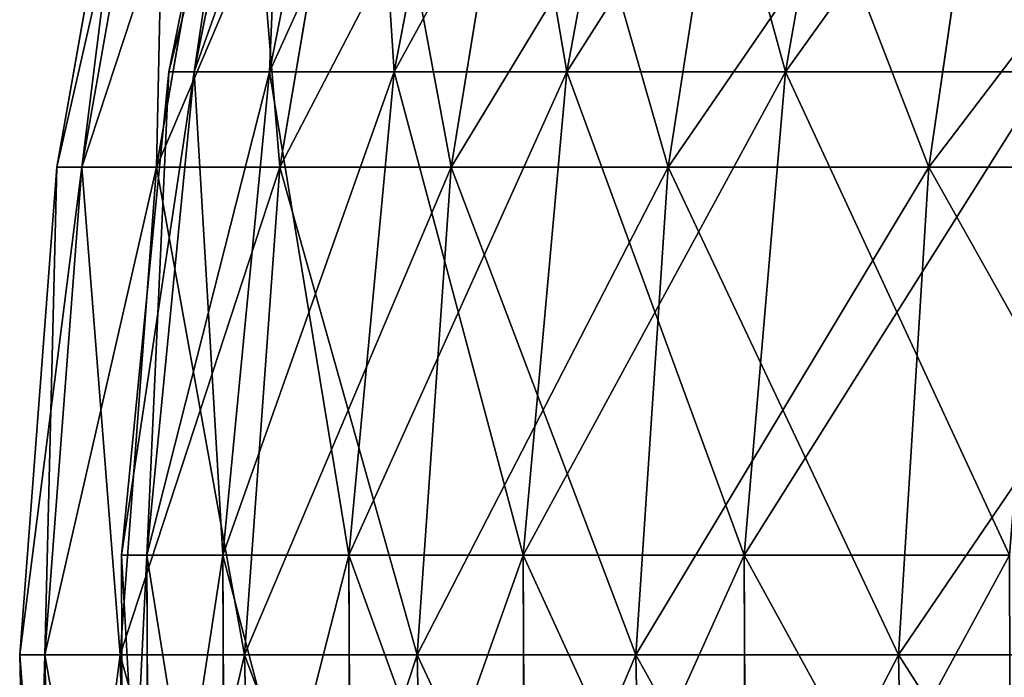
# Model space of a CAD drawing. Extents: x 0.03 to 6.33, y -5.07 to 0.
# Tile 18 of 256: x 1.21 to 1.61, y -3.06 to -2.8. Entities that reach past the tile are written whole.
import ezdxf

# ---------------------------------------------------------------- set-up
doc = ezdxf.new("R2010")
doc.units = 0
doc.header["$MEASUREMENT"] = 0
doc.layers.get('0').update_dxf_attribs({"linetype": 'CONTINUOUS'})

# ---------------------------------------------------------------- blocks, each defined once
blk = doc.blocks.new('KINKIET_CERAMICZNY_222_STL')
at = {"color": 0}
for p, q in [((1.31168, -2.62832), (1.27315, -2.81948)), ((1.31168, -2.62832), (1.27315, -2.81948)), ((1.28326, -2.81948, 0.19618), (1.32159, -2.62832, 0.19222)), ((1.32159, -2.62832, -0.19222), (1.28326, -2.81948, -0.19618)), ((1.32159, -2.62832, -0.19222), (1.28326, -2.81948, -0.19618)), ((1.28326, -2.81948, 0.19618), (1.32159, -2.62832, 0.19222)), ((1.35121, -2.62832, 0.38239), (1.31349, -2.81948, 0.39028)), ((1.35121, -2.62832, 0.38239), (1.31349, -2.81948, 0.39028)), ((1.35121, -2.62832, -0.38239), (1.31349, -2.81948, -0.39028)), ((1.35121, -2.62832, -0.38239), (1.31349, -2.81948, -0.39028)), ((1.40022, -2.62832, 0.56852), (1.36352, -2.81948, 0.58024)), ((1.40022, -2.62832, 0.56852), (1.36352, -2.81948, 0.58024)), ((1.40022, -2.62832, -0.56852), (1.36352, -2.81948, -0.58024)), ((1.40022, -2.62832, -0.56852), (1.36352, -2.81948, -0.58024)), ((1.46812, -2.62832, 0.74862), (1.43281, -2.81948, 0.76405)), ((1.46812, -2.62832, 0.74862), (1.43281, -2.81948, 0.76405)), ((1.46812, -2.62832, -0.74862), (1.43281, -2.81948, -0.76405)), ((1.46812, -2.62832, -0.74862), (1.43281, -2.81948, -0.76405)), ((1.55417, -2.62832, 0.92078), (1.52064, -2.81948, 0.93976)), ((1.55417, -2.62832, 0.92078), (1.52064, -2.81948, 0.93976)), ((1.55417, -2.62832, -0.92078), (1.52064, -2.81948, -0.93976)), ((1.55417, -2.62832, -0.92078), (1.52064, -2.81948, -0.93976)), ((1.22815, -2.85766), (1.26246, -2.66431)), ((1.22815, -2.85766), (1.26246, -2.66431)), ((1.23817, -2.85766, 0.19758), (1.27231, -2.66431, 0.19411)), ((1.23817, -2.85766, 0.19758), (1.27231, -2.66431, 0.19411)), ((1.23817, -2.85766, -0.19758), (1.27231, -2.66431, -0.19411)), ((1.23817, -2.85766, -0.19758), (1.27231, -2.66431, -0.19411)), ((1.26812, -2.85766, 0.39313), (1.30174, -2.66431, 0.38622)), ((1.26812, -2.85766, 0.39313), (1.30174, -2.66431, 0.38622)), ((1.26812, -2.85766, -0.39313), (1.30174, -2.66431, -0.38622)), ((1.26812, -2.85766, -0.39313), (1.30174, -2.66431, -0.38622)), ((1.31771, -2.85766, 0.58464), (1.35045, -2.66431, 0.57437)), ((1.31771, -2.85766, 0.58464), (1.35045, -2.66431, 0.57437)), ((1.31771, -2.85766, -0.58464), (1.35045, -2.66431, -0.57437)), ((1.31771, -2.85766, -0.58464), (1.35045, -2.66431, -0.57437)), ((1.38642, -2.85766, 0.77016), (1.41795, -2.66431, 0.75663)), ((1.38642, -2.85766, 0.77016), (1.41795, -2.66431, 0.75663)), ((1.38642, -2.85766, -0.77016), (1.41795, -2.66431, -0.75663)), ((1.38642, -2.85766, -0.77016), (1.41795, -2.66431, -0.75663)), ((1.47354, -2.85766, 0.94777), (1.50355, -2.66431, 0.93112)), ((1.47354, -2.85766, 0.94777), (1.50355, -2.66431, 0.93112)), ((1.47354, -2.85766, -0.94777), (1.50355, -2.66431, -0.93112)), ((1.47354, -2.85766, -0.94777), (1.50355, -2.66431, -0.93112)), ((1.57819, -2.85766, 1.11566), (1.60635, -2.66431, 1.09606)), ((1.57819, -2.85766, 1.11566), (1.60635, -2.66431, 1.09606)), ((1.57819, -2.85766, -1.11566), (1.60635, -2.66431, -1.09606)), ((1.57819, -2.85766, -1.11566), (1.60635, -2.66431, -1.09606)), ((1.27315, -2.81948), (1.25412, -3.01355)), ((1.27315, -2.81948), (1.25412, -3.01355)), ((1.26433, -3.01355, 0.19813), (1.28326, -2.81948, 0.19618)), ((1.28326, -2.81948, -0.19618), (1.26433, -3.01355, -0.19813)), ((1.28326, -2.81948, -0.19618), (1.26433, -3.01355, -0.19813)), ((1.26433, -3.01355, 0.19813), (1.28326, -2.81948, 0.19618)), ((1.28326, -2.81948, -0.19618), (1.27315, -2.81948)), ((1.27315, -2.81948), (1.28326, -2.81948, 0.19618)), ((1.28326, -2.81948, -0.19618), (1.27315, -2.81948)), ((1.27315, -2.81948), (1.28326, -2.81948, 0.19618)), ((1.28326, -2.81948, 0.19618), (1.31349, -2.81948, 0.39028)), ((1.31349, -2.81948, -0.39028), (1.28326, -2.81948, -0.19618)), ((1.28326, -2.81948, 0.19618), (1.31349, -2.81948, 0.39028)), ((1.31349, -2.81948, -0.39028), (1.28326, -2.81948, -0.19618)), ((1.31349, -2.81948, 0.39028), (1.29486, -3.01355, 0.39417)), ((1.31349, -2.81948, 0.39028), (1.29486, -3.01355, 0.39417)), ((1.31349, -2.81948, -0.39028), (1.29486, -3.01355, -0.39417)), ((1.31349, -2.81948, -0.39028), (1.29486, -3.01355, -0.39417)), ((1.31349, -2.81948, 0.39028), (1.36352, -2.81948, 0.58024)), ((1.36352, -2.81948, -0.58024), (1.31349, -2.81948, -0.39028)), ((1.31349, -2.81948, 0.39028), (1.36352, -2.81948, 0.58024)), ((1.36352, -2.81948, -0.58024), (1.31349, -2.81948, -0.39028)), ((1.36352, -2.81948, 0.58024), (1.34539, -3.01355, 0.58602)), ((1.36352, -2.81948, 0.58024), (1.34539, -3.01355, 0.58602)), ((1.36352, -2.81948, -0.58024), (1.34539, -3.01355, -0.58602)), ((1.36352, -2.81948, -0.58024), (1.34539, -3.01355, -0.58602)), ((1.36352, -2.81948, 0.58024), (1.43281, -2.81948, 0.76405)), ((1.43281, -2.81948, -0.76405), (1.36352, -2.81948, -0.58024)), ((1.36352, -2.81948, 0.58024), (1.43281, -2.81948, 0.76405)), ((1.43281, -2.81948, -0.76405), (1.36352, -2.81948, -0.58024)), ((1.43281, -2.81948, 0.76405), (1.41537, -3.01355, 0.77167)), ((1.43281, -2.81948, 0.76405), (1.41537, -3.01355, 0.77167)), ((1.43281, -2.81948, -0.76405), (1.41537, -3.01355, -0.77167)), ((1.43281, -2.81948, -0.76405), (1.41537, -3.01355, -0.77167)), ((1.43281, -2.81948, 0.76405), (1.52064, -2.81948, 0.93976)), ((1.52064, -2.81948, -0.93976), (1.43281, -2.81948, -0.76405)), ((1.43281, -2.81948, 0.76405), (1.52064, -2.81948, 0.93976)), ((1.52064, -2.81948, -0.93976), (1.43281, -2.81948, -0.76405)), ((1.52064, -2.81948, 0.93976), (1.50408, -3.01355, 0.94913)), ((1.52064, -2.81948, 0.93976), (1.50408, -3.01355, 0.94913)), ((1.52064, -2.81948, -0.93976), (1.50408, -3.01355, -0.94913)), ((1.52064, -2.81948, -0.93976), (1.50408, -3.01355, -0.94913)), ((1.52064, -2.81948, 0.93976), (1.62607, -2.81948, 1.10551)), ((1.62607, -2.81948, -1.10551), (1.52064, -2.81948, -0.93976)), ((1.52064, -2.81948, 0.93976), (1.62607, -2.81948, 1.10551)), ((1.62607, -2.81948, -1.10551), (1.52064, -2.81948, -0.93976)), ((1.21326, -3.05347), (1.22815, -2.85766)), ((1.21326, -3.05347), (1.22815, -2.85766)), ((1.22336, -3.05347, 0.19908), (1.23817, -2.85766, 0.19758)), ((1.22336, -3.05347, 0.19908), (1.23817, -2.85766, 0.19758)), ((1.22336, -3.05347, -0.19908), (1.23817, -2.85766, -0.19758)), ((1.22336, -3.05347, -0.19908), (1.23817, -2.85766, -0.19758)), ((1.22815, -2.85766), (1.23817, -2.85766, 0.19758)), ((1.23817, -2.85766, -0.19758), (1.22815, -2.85766)), ((1.22815, -2.85766), (1.23817, -2.85766, 0.19758)), ((1.23817, -2.85766, -0.19758), (1.22815, -2.85766)), ((1.23817, -2.85766, 0.19758), (1.26812, -2.85766, 0.39313)), ((1.26812, -2.85766, -0.39313), (1.23817, -2.85766, -0.19758)), ((1.23817, -2.85766, 0.19758), (1.26812, -2.85766, 0.39313)), ((1.26812, -2.85766, -0.39313), (1.23817, -2.85766, -0.19758)), ((1.25354, -3.05347, 0.39612), (1.26812, -2.85766, 0.39313)), ((1.25354, -3.05347, 0.39612), (1.26812, -2.85766, 0.39313)), ((1.25354, -3.05347, -0.39612), (1.26812, -2.85766, -0.39313)), ((1.25354, -3.05347, -0.39612), (1.26812, -2.85766, -0.39313)), ((1.26812, -2.85766, 0.39313), (1.31771, -2.85766, 0.58464)), ((1.31771, -2.85766, -0.58464), (1.26812, -2.85766, -0.39313)), ((1.26812, -2.85766, 0.39313), (1.31771, -2.85766, 0.58464)), ((1.31771, -2.85766, -0.58464), (1.26812, -2.85766, -0.39313)), ((1.30351, -3.05347, 0.5891), (1.31771, -2.85766, 0.58464)), ((1.30351, -3.05347, 0.5891), (1.31771, -2.85766, 0.58464)), ((1.30351, -3.05347, -0.5891), (1.31771, -2.85766, -0.58464)), ((1.30351, -3.05347, -0.5891), (1.31771, -2.85766, -0.58464)), ((1.31771, -2.85766, 0.58464), (1.38642, -2.85766, 0.77016)), ((1.38642, -2.85766, -0.77016), (1.31771, -2.85766, -0.58464)), ((1.31771, -2.85766, 0.58464), (1.38642, -2.85766, 0.77016)), ((1.38642, -2.85766, -0.77016), (1.31771, -2.85766, -0.58464)), ((1.37274, -3.05347, 0.77603), (1.38642, -2.85766, 0.77016)), ((1.37274, -3.05347, 0.77603), (1.38642, -2.85766, 0.77016)), ((1.37274, -3.05347, -0.77603), (1.38642, -2.85766, -0.77016)), ((1.37274, -3.05347, -0.77603), (1.38642, -2.85766, -0.77016)), ((1.38642, -2.85766, 0.77016), (1.47354, -2.85766, 0.94777)), ((1.47354, -2.85766, -0.94777), (1.38642, -2.85766, -0.77016)), ((1.38642, -2.85766, 0.77016), (1.47354, -2.85766, 0.94777)), ((1.47354, -2.85766, -0.94777), (1.38642, -2.85766, -0.77016)), ((1.46053, -3.05347, 0.955), (1.47354, -2.85766, 0.94777)), ((1.46053, -3.05347, 0.955), (1.47354, -2.85766, 0.94777)), ((1.46053, -3.05347, -0.955), (1.47354, -2.85766, -0.94777)), ((1.46053, -3.05347, -0.955), (1.47354, -2.85766, -0.94777)), ((1.47354, -2.85766, 0.94777), (1.57819, -2.85766, 1.11566)), ((1.57819, -2.85766, -1.11566), (1.47354, -2.85766, -0.94777)), ((1.47354, -2.85766, 0.94777), (1.57819, -2.85766, 1.11566)), ((1.57819, -2.85766, -1.11566), (1.47354, -2.85766, -0.94777)), ((1.56597, -3.05347, 1.12416), (1.57819, -2.85766, 1.11566)), ((1.56597, -3.05347, 1.12416), (1.57819, -2.85766, 1.11566)), ((1.56597, -3.05347, -1.12416), (1.57819, -2.85766, -1.11566)), ((1.56597, -3.05347, -1.12416), (1.57819, -2.85766, -1.11566)), ((1.57819, -2.85766, 1.11566), (1.69928, -2.85766, 1.2721)), ((1.69928, -2.85766, -1.2721), (1.57819, -2.85766, -1.11566)), ((1.57819, -2.85766, 1.11566), (1.69928, -2.85766, 1.2721)), ((1.69928, -2.85766, -1.2721), (1.57819, -2.85766, -1.11566)), ((1.26433, -3.01355, -0.19813), (1.25412, -3.01355)), ((1.25412, -3.01355), (1.25477, -3.20855)), ((1.25412, -3.01355), (1.25477, -3.20855)), ((1.25412, -3.01355), (1.26433, -3.01355, 0.19813)), ((1.26433, -3.01355, -0.19813), (1.25412, -3.01355)), ((1.25412, -3.01355), (1.26433, -3.01355, 0.19813)), ((1.26498, -3.20855, 0.19807), (1.26433, -3.01355, 0.19813)), ((1.26433, -3.01355, 0.19813), (1.29486, -3.01355, 0.39417)), ((1.29486, -3.01355, -0.39417), (1.26433, -3.01355, -0.19813)), ((1.26433, -3.01355, -0.19813), (1.26498, -3.20855, -0.19807)), ((1.26433, -3.01355, -0.19813), (1.26498, -3.20855, -0.19807)), ((1.26498, -3.20855, 0.19807), (1.26433, -3.01355, 0.19813)), ((1.26433, -3.01355, 0.19813), (1.29486, -3.01355, 0.39417)), ((1.29486, -3.01355, -0.39417), (1.26433, -3.01355, -0.19813)), ((1.29486, -3.01355, 0.39417), (1.2955, -3.20855, 0.39403)), ((1.29486, -3.01355, 0.39417), (1.2955, -3.20855, 0.39403)), ((1.29486, -3.01355, 0.39417), (1.34539, -3.01355, 0.58602)), ((1.34539, -3.01355, -0.58602), (1.29486, -3.01355, -0.39417)), ((1.29486, -3.01355, -0.39417), (1.2955, -3.20855, -0.39403)), ((1.29486, -3.01355, -0.39417), (1.2955, -3.20855, -0.39403)), ((1.29486, -3.01355, 0.39417), (1.34539, -3.01355, 0.58602)), ((1.34539, -3.01355, -0.58602), (1.29486, -3.01355, -0.39417)), ((1.34539, -3.01355, 0.58602), (1.34601, -3.20855, 0.58583)), ((1.34539, -3.01355, 0.58602), (1.34601, -3.20855, 0.58583)), ((1.34539, -3.01355, 0.58602), (1.41537, -3.01355, 0.77167)), ((1.41537, -3.01355, -0.77167), (1.34539, -3.01355, -0.58602)), ((1.34539, -3.01355, -0.58602), (1.34601, -3.20855, -0.58583)), ((1.34539, -3.01355, -0.58602), (1.34601, -3.20855, -0.58583)), ((1.34539, -3.01355, 0.58602), (1.41537, -3.01355, 0.77167)), ((1.41537, -3.01355, -0.77167), (1.34539, -3.01355, -0.58602)), ((1.41537, -3.01355, 0.77167), (1.41597, -3.20855, 0.77141)), ((1.41537, -3.01355, 0.77167), (1.41597, -3.20855, 0.77141)), ((1.41537, -3.01355, 0.77167), (1.50408, -3.01355, 0.94913)), ((1.50408, -3.01355, -0.94913), (1.41537, -3.01355, -0.77167)), ((1.41537, -3.01355, -0.77167), (1.41597, -3.20855, -0.77141)), ((1.41537, -3.01355, -0.77167), (1.41597, -3.20855, -0.77141)), ((1.41537, -3.01355, 0.77167), (1.50408, -3.01355, 0.94913)), ((1.50408, -3.01355, -0.94913), (1.41537, -3.01355, -0.77167)), ((1.50408, -3.01355, 0.94913), (1.50465, -3.20855, 0.94881)), ((1.50408, -3.01355, 0.94913), (1.50465, -3.20855, 0.94881)), ((1.50408, -3.01355, 0.94913), (1.61055, -3.01355, 1.11654)), ((1.61055, -3.01355, -1.11654), (1.50408, -3.01355, -0.94913)), ((1.50408, -3.01355, -0.94913), (1.50465, -3.20855, -0.94881)), ((1.50408, -3.01355, -0.94913), (1.50465, -3.20855, -0.94881)), ((1.50408, -3.01355, 0.94913), (1.61055, -3.01355, 1.11654)), ((1.61055, -3.01355, -1.11654), (1.50408, -3.01355, -0.94913)), ((1.21326, -3.05347), (1.22336, -3.05347, 0.19908)), ((1.22336, -3.05347, -0.19908), (1.21326, -3.05347)), ((1.21326, -3.05347), (1.22336, -3.05347, 0.19908)), ((1.21796, -3.24978), (1.21326, -3.05347)), ((1.21796, -3.24978), (1.21326, -3.05347)), ((1.22336, -3.05347, -0.19908), (1.21326, -3.05347)), ((1.22336, -3.05347, 0.19908), (1.25354, -3.05347, 0.39612)), ((1.25354, -3.05347, -0.39612), (1.22336, -3.05347, -0.19908)), ((1.22803, -3.24978, 0.19861), (1.22336, -3.05347, 0.19908)), ((1.22336, -3.05347, 0.19908), (1.25354, -3.05347, 0.39612)), ((1.22803, -3.24978, 0.19861), (1.22336, -3.05347, 0.19908)), ((1.22803, -3.24978, -0.19861), (1.22336, -3.05347, -0.19908)), ((1.25354, -3.05347, -0.39612), (1.22336, -3.05347, -0.19908)), ((1.22803, -3.24978, -0.19861), (1.22336, -3.05347, -0.19908)), ((1.25354, -3.05347, 0.39612), (1.30351, -3.05347, 0.5891)), ((1.30351, -3.05347, -0.5891), (1.25354, -3.05347, -0.39612)), ((1.25815, -3.24978, 0.39518), (1.25354, -3.05347, 0.39612)), ((1.25354, -3.05347, 0.39612), (1.30351, -3.05347, 0.5891)), ((1.25815, -3.24978, 0.39518), (1.25354, -3.05347, 0.39612)), ((1.25815, -3.24978, -0.39518), (1.25354, -3.05347, -0.39612)), ((1.30351, -3.05347, -0.5891), (1.25354, -3.05347, -0.39612)), ((1.25815, -3.24978, -0.39518), (1.25354, -3.05347, -0.39612)), ((1.30351, -3.05347, 0.5891), (1.37274, -3.05347, 0.77603)), ((1.37274, -3.05347, -0.77603), (1.30351, -3.05347, -0.5891)), ((1.30799, -3.24978, 0.58769), (1.30351, -3.05347, 0.5891)), ((1.30351, -3.05347, 0.5891), (1.37274, -3.05347, 0.77603)), ((1.30799, -3.24978, 0.58769), (1.30351, -3.05347, 0.5891)), ((1.30799, -3.24978, -0.58769), (1.30351, -3.05347, -0.5891)), ((1.37274, -3.05347, -0.77603), (1.30351, -3.05347, -0.5891)), ((1.30799, -3.24978, -0.58769), (1.30351, -3.05347, -0.5891)), ((1.37274, -3.05347, 0.77603), (1.46053, -3.05347, 0.955)), ((1.46053, -3.05347, -0.955), (1.37274, -3.05347, -0.77603)), ((1.37706, -3.24978, 0.77418), (1.37274, -3.05347, 0.77603)), ((1.37274, -3.05347, 0.77603), (1.46053, -3.05347, 0.955)), ((1.37706, -3.24978, 0.77418), (1.37274, -3.05347, 0.77603)), ((1.37706, -3.24978, -0.77418), (1.37274, -3.05347, -0.77603)), ((1.46053, -3.05347, -0.955), (1.37274, -3.05347, -0.77603)), ((1.37706, -3.24978, -0.77418), (1.37274, -3.05347, -0.77603)), ((1.46053, -3.05347, 0.955), (1.56597, -3.05347, 1.12416)), ((1.56597, -3.05347, -1.12416), (1.46053, -3.05347, -0.955)), ((1.46464, -3.24978, 0.95272), (1.46053, -3.05347, 0.955)), ((1.46053, -3.05347, 0.955), (1.56597, -3.05347, 1.12416)), ((1.46464, -3.24978, 0.95272), (1.46053, -3.05347, 0.955)), ((1.46464, -3.24978, -0.95272), (1.46053, -3.05347, -0.955)), ((1.56597, -3.05347, -1.12416), (1.46053, -3.05347, -0.955)), ((1.46464, -3.24978, -0.95272), (1.46053, -3.05347, -0.955)), ((1.56597, -3.05347, 1.12416), (1.68799, -3.05347, 1.2818)), ((1.68799, -3.05347, -1.2818), (1.56597, -3.05347, -1.12416)), ((1.56983, -3.24978, 1.12148), (1.56597, -3.05347, 1.12416)), ((1.56597, -3.05347, 1.12416), (1.68799, -3.05347, 1.2818)), ((1.56983, -3.24978, 1.12148), (1.56597, -3.05347, 1.12416)), ((1.56983, -3.24978, -1.12148), (1.56597, -3.05347, -1.12416)), ((1.68799, -3.05347, -1.2818), (1.56597, -3.05347, -1.12416)), ((1.56983, -3.24978, -1.12148), (1.56597, -3.05347, -1.12416))]:
    blk.add_line(p, q, dxfattribs=at)
mesh = blk.add_polyface(dxfattribs=at)
corners = [(1.32159, -2.62832, -0.19222), (1.27315, -2.81948), (1.28326, -2.81948, -0.19618), (1.31168, -2.62832)]
mesh.append_faces([[corners[k] for k in face] for face in [(0, 1, 2), (1, 0, 3)]], dxfattribs={"vtx0": -1, "color": 0})
mesh = blk.add_polyface(dxfattribs=at)
corners = [(1.31168, -2.62832), (1.28326, -2.81948, 0.19618), (1.27315, -2.81948), (1.32159, -2.62832, 0.19222)]
mesh.append_faces([[corners[k] for k in face] for face in [(0, 1, 2), (1, 0, 3)]], dxfattribs={"vtx0": -1, "color": 0})
mesh = blk.add_polyface(dxfattribs=at)
corners = [(1.32159, -2.62832, 0.19222), (1.31349, -2.81948, 0.39028), (1.28326, -2.81948, 0.19618), (1.35121, -2.62832, 0.38239)]
mesh.append_faces([[corners[k] for k in face] for face in [(0, 1, 2), (1, 0, 3)]], dxfattribs={"vtx0": -1, "color": 0})
mesh = blk.add_polyface(dxfattribs=at)
corners = [(1.35121, -2.62832, -0.38239), (1.28326, -2.81948, -0.19618), (1.31349, -2.81948, -0.39028), (1.32159, -2.62832, -0.19222)]
mesh.append_faces([[corners[k] for k in face] for face in [(0, 1, 2), (1, 0, 3)]], dxfattribs={"vtx0": -1, "color": 0})
mesh = blk.add_polyface(dxfattribs=at)
corners = [(1.35121, -2.62832, 0.38239), (1.36352, -2.81948, 0.58024), (1.31349, -2.81948, 0.39028), (1.40022, -2.62832, 0.56852)]
mesh.append_faces([[corners[k] for k in face] for face in [(0, 1, 2), (1, 0, 3)]], dxfattribs={"vtx0": -1, "color": 0})
mesh = blk.add_polyface(dxfattribs=at)
corners = [(1.40022, -2.62832, -0.56852), (1.31349, -2.81948, -0.39028), (1.36352, -2.81948, -0.58024), (1.35121, -2.62832, -0.38239)]
mesh.append_faces([[corners[k] for k in face] for face in [(0, 1, 2), (1, 0, 3)]], dxfattribs={"vtx0": -1, "color": 0})
mesh = blk.add_polyface(dxfattribs=at)
corners = [(1.40022, -2.62832, 0.56852), (1.43281, -2.81948, 0.76405), (1.36352, -2.81948, 0.58024), (1.46812, -2.62832, 0.74862)]
mesh.append_faces([[corners[k] for k in face] for face in [(0, 1, 2), (1, 0, 3)]], dxfattribs={"vtx0": -1, "color": 0})
mesh = blk.add_polyface(dxfattribs=at)
corners = [(1.46812, -2.62832, -0.74862), (1.36352, -2.81948, -0.58024), (1.43281, -2.81948, -0.76405), (1.40022, -2.62832, -0.56852)]
mesh.append_faces([[corners[k] for k in face] for face in [(0, 1, 2), (1, 0, 3)]], dxfattribs={"vtx0": -1, "color": 0})
mesh = blk.add_polyface(dxfattribs=at)
corners = [(1.46812, -2.62832, 0.74862), (1.52064, -2.81948, 0.93976), (1.43281, -2.81948, 0.76405), (1.55417, -2.62832, 0.92078)]
mesh.append_faces([[corners[k] for k in face] for face in [(0, 1, 2), (1, 0, 3)]], dxfattribs={"vtx0": -1, "color": 0})
mesh = blk.add_polyface(dxfattribs=at)
corners = [(1.55417, -2.62832, -0.92078), (1.43281, -2.81948, -0.76405), (1.52064, -2.81948, -0.93976), (1.46812, -2.62832, -0.74862)]
mesh.append_faces([[corners[k] for k in face] for face in [(0, 1, 2), (1, 0, 3)]], dxfattribs={"vtx0": -1, "color": 0})
mesh = blk.add_polyface(dxfattribs=at)
corners = [(1.55417, -2.62832, 0.92078), (1.62607, -2.81948, 1.10551), (1.52064, -2.81948, 0.93976), (1.65747, -2.62832, 1.08318)]
mesh.append_faces([[corners[k] for k in face] for face in [(0, 1, 2), (1, 0, 3)]], dxfattribs={"vtx0": -1, "color": 0})
mesh = blk.add_polyface(dxfattribs=at)
corners = [(1.65747, -2.62832, -1.08318), (1.52064, -2.81948, -0.93976), (1.62607, -2.81948, -1.10551), (1.55417, -2.62832, -0.92078)]
mesh.append_faces([[corners[k] for k in face] for face in [(0, 1, 2), (1, 0, 3)]], dxfattribs={"vtx0": -1, "color": 0})
mesh = blk.add_polyface(dxfattribs=at)
corners = [(1.27231, -2.66431, 0.19411), (1.22815, -2.85766), (1.23817, -2.85766, 0.19758), (1.26246, -2.66431)]
mesh.append_faces([[corners[k] for k in face] for face in [(0, 1, 2), (1, 0, 3)]], dxfattribs={"vtx0": -1, "color": 0})
mesh = blk.add_polyface(dxfattribs=at)
corners = [(1.26246, -2.66431), (1.23817, -2.85766, -0.19758), (1.22815, -2.85766), (1.27231, -2.66431, -0.19411)]
mesh.append_faces([[corners[k] for k in face] for face in [(0, 1, 2), (1, 0, 3)]], dxfattribs={"vtx0": -1, "color": 0})
mesh = blk.add_polyface(dxfattribs=at)
corners = [(1.30174, -2.66431, 0.38622), (1.23817, -2.85766, 0.19758), (1.26812, -2.85766, 0.39313), (1.27231, -2.66431, 0.19411)]
mesh.append_faces([[corners[k] for k in face] for face in [(0, 1, 2), (1, 0, 3)]], dxfattribs={"vtx0": -1, "color": 0})
mesh = blk.add_polyface(dxfattribs=at)
corners = [(1.27231, -2.66431, -0.19411), (1.26812, -2.85766, -0.39313), (1.23817, -2.85766, -0.19758), (1.30174, -2.66431, -0.38622)]
mesh.append_faces([[corners[k] for k in face] for face in [(0, 1, 2), (1, 0, 3)]], dxfattribs={"vtx0": -1, "color": 0})
mesh = blk.add_polyface(dxfattribs=at)
corners = [(1.35045, -2.66431, 0.57437), (1.26812, -2.85766, 0.39313), (1.31771, -2.85766, 0.58464), (1.30174, -2.66431, 0.38622)]
mesh.append_faces([[corners[k] for k in face] for face in [(0, 1, 2), (1, 0, 3)]], dxfattribs={"vtx0": -1, "color": 0})
mesh = blk.add_polyface(dxfattribs=at)
corners = [(1.30174, -2.66431, -0.38622), (1.31771, -2.85766, -0.58464), (1.26812, -2.85766, -0.39313), (1.35045, -2.66431, -0.57437)]
mesh.append_faces([[corners[k] for k in face] for face in [(0, 1, 2), (1, 0, 3)]], dxfattribs={"vtx0": -1, "color": 0})
mesh = blk.add_polyface(dxfattribs=at)
corners = [(1.41795, -2.66431, 0.75663), (1.31771, -2.85766, 0.58464), (1.38642, -2.85766, 0.77016), (1.35045, -2.66431, 0.57437)]
mesh.append_faces([[corners[k] for k in face] for face in [(0, 1, 2), (1, 0, 3)]], dxfattribs={"vtx0": -1, "color": 0})
mesh = blk.add_polyface(dxfattribs=at)
corners = [(1.35045, -2.66431, -0.57437), (1.38642, -2.85766, -0.77016), (1.31771, -2.85766, -0.58464), (1.41795, -2.66431, -0.75663)]
mesh.append_faces([[corners[k] for k in face] for face in [(0, 1, 2), (1, 0, 3)]], dxfattribs={"vtx0": -1, "color": 0})
mesh = blk.add_polyface(dxfattribs=at)
corners = [(1.50355, -2.66431, 0.93112), (1.38642, -2.85766, 0.77016), (1.47354, -2.85766, 0.94777), (1.41795, -2.66431, 0.75663)]
mesh.append_faces([[corners[k] for k in face] for face in [(0, 1, 2), (1, 0, 3)]], dxfattribs={"vtx0": -1, "color": 0})
mesh = blk.add_polyface(dxfattribs=at)
corners = [(1.41795, -2.66431, -0.75663), (1.47354, -2.85766, -0.94777), (1.38642, -2.85766, -0.77016), (1.50355, -2.66431, -0.93112)]
mesh.append_faces([[corners[k] for k in face] for face in [(0, 1, 2), (1, 0, 3)]], dxfattribs={"vtx0": -1, "color": 0})
mesh = blk.add_polyface(dxfattribs=at)
corners = [(1.60635, -2.66431, 1.09606), (1.47354, -2.85766, 0.94777), (1.57819, -2.85766, 1.11566), (1.50355, -2.66431, 0.93112)]
mesh.append_faces([[corners[k] for k in face] for face in [(0, 1, 2), (1, 0, 3)]], dxfattribs={"vtx0": -1, "color": 0})
mesh = blk.add_polyface(dxfattribs=at)
corners = [(1.50355, -2.66431, -0.93112), (1.57819, -2.85766, -1.11566), (1.47354, -2.85766, -0.94777), (1.60635, -2.66431, -1.09606)]
mesh.append_faces([[corners[k] for k in face] for face in [(0, 1, 2), (1, 0, 3)]], dxfattribs={"vtx0": -1, "color": 0})
mesh = blk.add_polyface(dxfattribs=at)
corners = [(1.72532, -2.66431, 1.24975), (1.57819, -2.85766, 1.11566), (1.69928, -2.85766, 1.2721), (1.60635, -2.66431, 1.09606)]
mesh.append_faces([[corners[k] for k in face] for face in [(0, 1, 2), (1, 0, 3)]], dxfattribs={"vtx0": -1, "color": 0})
mesh = blk.add_polyface(dxfattribs=at)
corners = [(1.60635, -2.66431, -1.09606), (1.69928, -2.85766, -1.2721), (1.57819, -2.85766, -1.11566), (1.72532, -2.66431, -1.24975)]
mesh.append_faces([[corners[k] for k in face] for face in [(0, 1, 2), (1, 0, 3)]], dxfattribs={"vtx0": -1, "color": 0})
mesh = blk.add_polyface(dxfattribs=at)
corners = [(1.28326, -2.81948, -0.19618), (1.25412, -3.01355), (1.26433, -3.01355, -0.19813), (1.27315, -2.81948)]
mesh.append_faces([[corners[k] for k in face] for face in [(0, 1, 2), (1, 0, 3)]], dxfattribs={"vtx0": -1, "color": 0})
mesh = blk.add_polyface(dxfattribs=at)
corners = [(1.27315, -2.81948), (1.26433, -3.01355, 0.19813), (1.25412, -3.01355), (1.28326, -2.81948, 0.19618)]
mesh.append_faces([[corners[k] for k in face] for face in [(0, 1, 2), (1, 0, 3)]], dxfattribs={"vtx0": -1, "color": 0})
mesh = blk.add_polyface(dxfattribs=at)
corners = [(1.28326, -2.81948, 0.19618), (1.29486, -3.01355, 0.39417), (1.26433, -3.01355, 0.19813), (1.31349, -2.81948, 0.39028)]
mesh.append_faces([[corners[k] for k in face] for face in [(0, 1, 2), (1, 0, 3)]], dxfattribs={"vtx0": -1, "color": 0})
mesh = blk.add_polyface(dxfattribs=at)
corners = [(1.31349, -2.81948, -0.39028), (1.26433, -3.01355, -0.19813), (1.29486, -3.01355, -0.39417), (1.28326, -2.81948, -0.19618)]
mesh.append_faces([[corners[k] for k in face] for face in [(0, 1, 2), (1, 0, 3)]], dxfattribs={"vtx0": -1, "color": 0})
mesh = blk.add_polyface(dxfattribs=at)
corners = [(1.31349, -2.81948, 0.39028), (1.34539, -3.01355, 0.58602), (1.29486, -3.01355, 0.39417), (1.36352, -2.81948, 0.58024)]
mesh.append_faces([[corners[k] for k in face] for face in [(0, 1, 2), (1, 0, 3)]], dxfattribs={"vtx0": -1, "color": 0})
mesh = blk.add_polyface(dxfattribs=at)
corners = [(1.36352, -2.81948, -0.58024), (1.29486, -3.01355, -0.39417), (1.34539, -3.01355, -0.58602), (1.31349, -2.81948, -0.39028)]
mesh.append_faces([[corners[k] for k in face] for face in [(0, 1, 2), (1, 0, 3)]], dxfattribs={"vtx0": -1, "color": 0})
mesh = blk.add_polyface(dxfattribs=at)
corners = [(1.36352, -2.81948, 0.58024), (1.41537, -3.01355, 0.77167), (1.34539, -3.01355, 0.58602), (1.43281, -2.81948, 0.76405)]
mesh.append_faces([[corners[k] for k in face] for face in [(0, 1, 2), (1, 0, 3)]], dxfattribs={"vtx0": -1, "color": 0})
mesh = blk.add_polyface(dxfattribs=at)
corners = [(1.43281, -2.81948, -0.76405), (1.34539, -3.01355, -0.58602), (1.41537, -3.01355, -0.77167), (1.36352, -2.81948, -0.58024)]
mesh.append_faces([[corners[k] for k in face] for face in [(0, 1, 2), (1, 0, 3)]], dxfattribs={"vtx0": -1, "color": 0})
mesh = blk.add_polyface(dxfattribs=at)
corners = [(1.43281, -2.81948, 0.76405), (1.50408, -3.01355, 0.94913), (1.41537, -3.01355, 0.77167), (1.52064, -2.81948, 0.93976)]
mesh.append_faces([[corners[k] for k in face] for face in [(0, 1, 2), (1, 0, 3)]], dxfattribs={"vtx0": -1, "color": 0})
mesh = blk.add_polyface(dxfattribs=at)
corners = [(1.52064, -2.81948, -0.93976), (1.41537, -3.01355, -0.77167), (1.50408, -3.01355, -0.94913), (1.43281, -2.81948, -0.76405)]
mesh.append_faces([[corners[k] for k in face] for face in [(0, 1, 2), (1, 0, 3)]], dxfattribs={"vtx0": -1, "color": 0})
mesh = blk.add_polyface(dxfattribs=at)
corners = [(1.52064, -2.81948, 0.93976), (1.61055, -3.01355, 1.11654), (1.50408, -3.01355, 0.94913), (1.62607, -2.81948, 1.10551)]
mesh.append_faces([[corners[k] for k in face] for face in [(0, 1, 2), (1, 0, 3)]], dxfattribs={"vtx0": -1, "color": 0})
mesh = blk.add_polyface(dxfattribs=at)
corners = [(1.62607, -2.81948, -1.10551), (1.50408, -3.01355, -0.94913), (1.61055, -3.01355, -1.11654), (1.52064, -2.81948, -0.93976)]
mesh.append_faces([[corners[k] for k in face] for face in [(0, 1, 2), (1, 0, 3)]], dxfattribs={"vtx0": -1, "color": 0})
mesh = blk.add_polyface(dxfattribs=at)
corners = [(1.23817, -2.85766, 0.19758), (1.21326, -3.05347), (1.22336, -3.05347, 0.19908), (1.22815, -2.85766)]
mesh.append_faces([[corners[k] for k in face] for face in [(0, 1, 2), (1, 0, 3)]], dxfattribs={"vtx0": -1, "color": 0})
mesh = blk.add_polyface(dxfattribs=at)
corners = [(1.22815, -2.85766), (1.22336, -3.05347, -0.19908), (1.21326, -3.05347), (1.23817, -2.85766, -0.19758)]
mesh.append_faces([[corners[k] for k in face] for face in [(0, 1, 2), (1, 0, 3)]], dxfattribs={"vtx0": -1, "color": 0})
mesh = blk.add_polyface(dxfattribs=at)
corners = [(1.26812, -2.85766, 0.39313), (1.22336, -3.05347, 0.19908), (1.25354, -3.05347, 0.39612), (1.23817, -2.85766, 0.19758)]
mesh.append_faces([[corners[k] for k in face] for face in [(0, 1, 2), (1, 0, 3)]], dxfattribs={"vtx0": -1, "color": 0})
mesh = blk.add_polyface(dxfattribs=at)
corners = [(1.23817, -2.85766, -0.19758), (1.25354, -3.05347, -0.39612), (1.22336, -3.05347, -0.19908), (1.26812, -2.85766, -0.39313)]
mesh.append_faces([[corners[k] for k in face] for face in [(0, 1, 2), (1, 0, 3)]], dxfattribs={"vtx0": -1, "color": 0})
mesh = blk.add_polyface(dxfattribs=at)
corners = [(1.31771, -2.85766, 0.58464), (1.25354, -3.05347, 0.39612), (1.30351, -3.05347, 0.5891), (1.26812, -2.85766, 0.39313)]
mesh.append_faces([[corners[k] for k in face] for face in [(0, 1, 2), (1, 0, 3)]], dxfattribs={"vtx0": -1, "color": 0})
mesh = blk.add_polyface(dxfattribs=at)
corners = [(1.26812, -2.85766, -0.39313), (1.30351, -3.05347, -0.5891), (1.25354, -3.05347, -0.39612), (1.31771, -2.85766, -0.58464)]
mesh.append_faces([[corners[k] for k in face] for face in [(0, 1, 2), (1, 0, 3)]], dxfattribs={"vtx0": -1, "color": 0})
mesh = blk.add_polyface(dxfattribs=at)
corners = [(1.38642, -2.85766, 0.77016), (1.30351, -3.05347, 0.5891), (1.37274, -3.05347, 0.77603), (1.31771, -2.85766, 0.58464)]
mesh.append_faces([[corners[k] for k in face] for face in [(0, 1, 2), (1, 0, 3)]], dxfattribs={"vtx0": -1, "color": 0})
mesh = blk.add_polyface(dxfattribs=at)
corners = [(1.31771, -2.85766, -0.58464), (1.37274, -3.05347, -0.77603), (1.30351, -3.05347, -0.5891), (1.38642, -2.85766, -0.77016)]
mesh.append_faces([[corners[k] for k in face] for face in [(0, 1, 2), (1, 0, 3)]], dxfattribs={"vtx0": -1, "color": 0})
mesh = blk.add_polyface(dxfattribs=at)
corners = [(1.47354, -2.85766, 0.94777), (1.37274, -3.05347, 0.77603), (1.46053, -3.05347, 0.955), (1.38642, -2.85766, 0.77016)]
mesh.append_faces([[corners[k] for k in face] for face in [(0, 1, 2), (1, 0, 3)]], dxfattribs={"vtx0": -1, "color": 0})
mesh = blk.add_polyface(dxfattribs=at)
corners = [(1.38642, -2.85766, -0.77016), (1.46053, -3.05347, -0.955), (1.37274, -3.05347, -0.77603), (1.47354, -2.85766, -0.94777)]
mesh.append_faces([[corners[k] for k in face] for face in [(0, 1, 2), (1, 0, 3)]], dxfattribs={"vtx0": -1, "color": 0})
mesh = blk.add_polyface(dxfattribs=at)
corners = [(1.57819, -2.85766, 1.11566), (1.46053, -3.05347, 0.955), (1.56597, -3.05347, 1.12416), (1.47354, -2.85766, 0.94777)]
mesh.append_faces([[corners[k] for k in face] for face in [(0, 1, 2), (1, 0, 3)]], dxfattribs={"vtx0": -1, "color": 0})
mesh = blk.add_polyface(dxfattribs=at)
corners = [(1.47354, -2.85766, -0.94777), (1.56597, -3.05347, -1.12416), (1.46053, -3.05347, -0.955), (1.57819, -2.85766, -1.11566)]
mesh.append_faces([[corners[k] for k in face] for face in [(0, 1, 2), (1, 0, 3)]], dxfattribs={"vtx0": -1, "color": 0})
mesh = blk.add_polyface(dxfattribs=at)
corners = [(1.69928, -2.85766, 1.2721), (1.56597, -3.05347, 1.12416), (1.68799, -3.05347, 1.2818), (1.57819, -2.85766, 1.11566)]
mesh.append_faces([[corners[k] for k in face] for face in [(0, 1, 2), (1, 0, 3)]], dxfattribs={"vtx0": -1, "color": 0})
mesh = blk.add_polyface(dxfattribs=at)
corners = [(1.57819, -2.85766, -1.11566), (1.68799, -3.05347, -1.2818), (1.56597, -3.05347, -1.12416), (1.69928, -2.85766, -1.2721)]
mesh.append_faces([[corners[k] for k in face] for face in [(0, 1, 2), (1, 0, 3)]], dxfattribs={"vtx0": -1, "color": 0})
mesh = blk.add_polyface(dxfattribs=at)
corners = [(1.26433, -3.01355, -0.19813), (1.25477, -3.20855), (1.26498, -3.20855, -0.19807), (1.25412, -3.01355)]
mesh.append_faces([[corners[k] for k in face] for face in [(0, 1, 2), (1, 0, 3)]], dxfattribs={"vtx0": -1, "color": 0})
mesh = blk.add_polyface(dxfattribs=at)
corners = [(1.25412, -3.01355), (1.26498, -3.20855, 0.19807), (1.25477, -3.20855), (1.26433, -3.01355, 0.19813)]
mesh.append_faces([[corners[k] for k in face] for face in [(0, 1, 2), (1, 0, 3)]], dxfattribs={"vtx0": -1, "color": 0})
mesh = blk.add_polyface(dxfattribs=at)
corners = [(1.26433, -3.01355, 0.19813), (1.2955, -3.20855, 0.39403), (1.26498, -3.20855, 0.19807), (1.29486, -3.01355, 0.39417)]
mesh.append_faces([[corners[k] for k in face] for face in [(0, 1, 2), (1, 0, 3)]], dxfattribs={"vtx0": -1, "color": 0})
mesh = blk.add_polyface(dxfattribs=at)
corners = [(1.29486, -3.01355, -0.39417), (1.26498, -3.20855, -0.19807), (1.2955, -3.20855, -0.39403), (1.26433, -3.01355, -0.19813)]
mesh.append_faces([[corners[k] for k in face] for face in [(0, 1, 2), (1, 0, 3)]], dxfattribs={"vtx0": -1, "color": 0})
mesh = blk.add_polyface(dxfattribs=at)
corners = [(1.29486, -3.01355, 0.39417), (1.34601, -3.20855, 0.58583), (1.2955, -3.20855, 0.39403), (1.34539, -3.01355, 0.58602)]
mesh.append_faces([[corners[k] for k in face] for face in [(0, 1, 2), (1, 0, 3)]], dxfattribs={"vtx0": -1, "color": 0})
mesh = blk.add_polyface(dxfattribs=at)
corners = [(1.34539, -3.01355, -0.58602), (1.2955, -3.20855, -0.39403), (1.34601, -3.20855, -0.58583), (1.29486, -3.01355, -0.39417)]
mesh.append_faces([[corners[k] for k in face] for face in [(0, 1, 2), (1, 0, 3)]], dxfattribs={"vtx0": -1, "color": 0})
mesh = blk.add_polyface(dxfattribs=at)
corners = [(1.34539, -3.01355, 0.58602), (1.41597, -3.20855, 0.77141), (1.34601, -3.20855, 0.58583), (1.41537, -3.01355, 0.77167)]
mesh.append_faces([[corners[k] for k in face] for face in [(0, 1, 2), (1, 0, 3)]], dxfattribs={"vtx0": -1, "color": 0})
mesh = blk.add_polyface(dxfattribs=at)
corners = [(1.41537, -3.01355, -0.77167), (1.34601, -3.20855, -0.58583), (1.41597, -3.20855, -0.77141), (1.34539, -3.01355, -0.58602)]
mesh.append_faces([[corners[k] for k in face] for face in [(0, 1, 2), (1, 0, 3)]], dxfattribs={"vtx0": -1, "color": 0})
mesh = blk.add_polyface(dxfattribs=at)
corners = [(1.41537, -3.01355, 0.77167), (1.50465, -3.20855, 0.94881), (1.41597, -3.20855, 0.77141), (1.50408, -3.01355, 0.94913)]
mesh.append_faces([[corners[k] for k in face] for face in [(0, 1, 2), (1, 0, 3)]], dxfattribs={"vtx0": -1, "color": 0})
mesh = blk.add_polyface(dxfattribs=at)
corners = [(1.50408, -3.01355, -0.94913), (1.41597, -3.20855, -0.77141), (1.50465, -3.20855, -0.94881), (1.41537, -3.01355, -0.77167)]
mesh.append_faces([[corners[k] for k in face] for face in [(0, 1, 2), (1, 0, 3)]], dxfattribs={"vtx0": -1, "color": 0})
mesh = blk.add_polyface(dxfattribs=at)
corners = [(1.50408, -3.01355, 0.94913), (1.61109, -3.20855, 1.11616), (1.50465, -3.20855, 0.94881), (1.61055, -3.01355, 1.11654)]
mesh.append_faces([[corners[k] for k in face] for face in [(0, 1, 2), (1, 0, 3)]], dxfattribs={"vtx0": -1, "color": 0})
mesh = blk.add_polyface(dxfattribs=at)
corners = [(1.61055, -3.01355, -1.11654), (1.50465, -3.20855, -0.94881), (1.61109, -3.20855, -1.11616), (1.50408, -3.01355, -0.94913)]
mesh.append_faces([[corners[k] for k in face] for face in [(0, 1, 2), (1, 0, 3)]], dxfattribs={"vtx0": -1, "color": 0})
mesh = blk.add_polyface(dxfattribs=at)
corners = [(1.22336, -3.05347, 0.19908), (1.21796, -3.24978), (1.22803, -3.24978, 0.19861), (1.21326, -3.05347)]
mesh.append_faces([[corners[k] for k in face] for face in [(0, 1, 2), (1, 0, 3)]], dxfattribs={"vtx0": -1, "color": 0})
mesh = blk.add_polyface(dxfattribs=at)
corners = [(1.21326, -3.05347), (1.22803, -3.24978, -0.19861), (1.21796, -3.24978), (1.22336, -3.05347, -0.19908)]
mesh.append_faces([[corners[k] for k in face] for face in [(0, 1, 2), (1, 0, 3)]], dxfattribs={"vtx0": -1, "color": 0})
mesh = blk.add_polyface(dxfattribs=at)
corners = [(1.25354, -3.05347, 0.39612), (1.22803, -3.24978, 0.19861), (1.25815, -3.24978, 0.39518), (1.22336, -3.05347, 0.19908)]
mesh.append_faces([[corners[k] for k in face] for face in [(0, 1, 2), (1, 0, 3)]], dxfattribs={"vtx0": -1, "color": 0})
mesh = blk.add_polyface(dxfattribs=at)
corners = [(1.22336, -3.05347, -0.19908), (1.25815, -3.24978, -0.39518), (1.22803, -3.24978, -0.19861), (1.25354, -3.05347, -0.39612)]
mesh.append_faces([[corners[k] for k in face] for face in [(0, 1, 2), (1, 0, 3)]], dxfattribs={"vtx0": -1, "color": 0})
mesh = blk.add_polyface(dxfattribs=at)
corners = [(1.30351, -3.05347, 0.5891), (1.25815, -3.24978, 0.39518), (1.30799, -3.24978, 0.58769), (1.25354, -3.05347, 0.39612)]
mesh.append_faces([[corners[k] for k in face] for face in [(0, 1, 2), (1, 0, 3)]], dxfattribs={"vtx0": -1, "color": 0})
mesh = blk.add_polyface(dxfattribs=at)
corners = [(1.25354, -3.05347, -0.39612), (1.30799, -3.24978, -0.58769), (1.25815, -3.24978, -0.39518), (1.30351, -3.05347, -0.5891)]
mesh.append_faces([[corners[k] for k in face] for face in [(0, 1, 2), (1, 0, 3)]], dxfattribs={"vtx0": -1, "color": 0})
mesh = blk.add_polyface(dxfattribs=at)
corners = [(1.37274, -3.05347, 0.77603), (1.30799, -3.24978, 0.58769), (1.37706, -3.24978, 0.77418), (1.30351, -3.05347, 0.5891)]
mesh.append_faces([[corners[k] for k in face] for face in [(0, 1, 2), (1, 0, 3)]], dxfattribs={"vtx0": -1, "color": 0})
mesh = blk.add_polyface(dxfattribs=at)
corners = [(1.30351, -3.05347, -0.5891), (1.37706, -3.24978, -0.77418), (1.30799, -3.24978, -0.58769), (1.37274, -3.05347, -0.77603)]
mesh.append_faces([[corners[k] for k in face] for face in [(0, 1, 2), (1, 0, 3)]], dxfattribs={"vtx0": -1, "color": 0})
mesh = blk.add_polyface(dxfattribs=at)
corners = [(1.46053, -3.05347, 0.955), (1.37706, -3.24978, 0.77418), (1.46464, -3.24978, 0.95272), (1.37274, -3.05347, 0.77603)]
mesh.append_faces([[corners[k] for k in face] for face in [(0, 1, 2), (1, 0, 3)]], dxfattribs={"vtx0": -1, "color": 0})
mesh = blk.add_polyface(dxfattribs=at)
corners = [(1.37274, -3.05347, -0.77603), (1.46464, -3.24978, -0.95272), (1.37706, -3.24978, -0.77418), (1.46053, -3.05347, -0.955)]
mesh.append_faces([[corners[k] for k in face] for face in [(0, 1, 2), (1, 0, 3)]], dxfattribs={"vtx0": -1, "color": 0})
mesh = blk.add_polyface(dxfattribs=at)
corners = [(1.56597, -3.05347, 1.12416), (1.46464, -3.24978, 0.95272), (1.56983, -3.24978, 1.12148), (1.46053, -3.05347, 0.955)]
mesh.append_faces([[corners[k] for k in face] for face in [(0, 1, 2), (1, 0, 3)]], dxfattribs={"vtx0": -1, "color": 0})
mesh = blk.add_polyface(dxfattribs=at)
corners = [(1.46053, -3.05347, -0.955), (1.56983, -3.24978, -1.12148), (1.46464, -3.24978, -0.95272), (1.56597, -3.05347, -1.12416)]
mesh.append_faces([[corners[k] for k in face] for face in [(0, 1, 2), (1, 0, 3)]], dxfattribs={"vtx0": -1, "color": 0})
mesh = blk.add_polyface(dxfattribs=at)
corners = [(1.68799, -3.05347, 1.2818), (1.56983, -3.24978, 1.12148), (1.69155, -3.24978, 1.27874), (1.56597, -3.05347, 1.12416)]
mesh.append_faces([[corners[k] for k in face] for face in [(0, 1, 2), (1, 0, 3)]], dxfattribs={"vtx0": -1, "color": 0})
mesh = blk.add_polyface(dxfattribs=at)
corners = [(1.56597, -3.05347, -1.12416), (1.69155, -3.24978, -1.27874), (1.56983, -3.24978, -1.12148), (1.68799, -3.05347, -1.2818)]
mesh.append_faces([[corners[k] for k in face] for face in [(0, 1, 2), (1, 0, 3)]], dxfattribs={"vtx0": -1, "color": 0})

msp = doc.modelspace()

# ---------------------------------------------------------------- block references
at = {"color": 0}
msp.add_blockref('KINKIET_CERAMICZNY_222_STL', (0, 0), dxfattribs=at)

doc.saveas('drawing.dxf')
